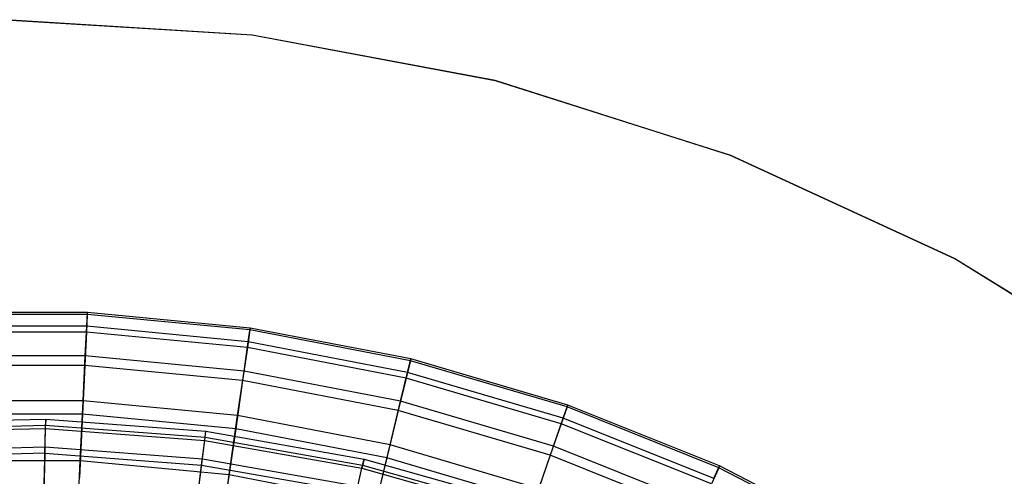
# Model space of a CAD drawing. Extents: x 0.1 to 16.1, y -7.1 to 6.9.
# Tile 117 of 118: x 8.1 to 11.6, y 5.3 to 6.9. Entities that reach past the tile are written whole.
import ezdxf

# ---------------------------------------------------------------- set-up
doc = ezdxf.new("R2010")
doc.units = 0
doc.header["$LTSCALE"] = 2.54
doc.layers.get('0').update_dxf_attribs({"color": 13, "linetype": 'CONTINUOUS'})

# ---------------------------------------------------------------- blocks, each defined once
blk = doc.blocks.new('DROPS_WOOD_A_PM_STL')
at = {"color": 0}
for p, q in [((8.08, 6.9014, 27.3929), (8.9402, 6.8483, 27.393)), ((8.08, 6.9014, 27.3929), (8.9402, 6.8483, 27.393)), ((8.9402, 6.8478, 26.393), (8.08, 6.9009, 26.3929)), ((8.9402, 6.8478, 26.393), (8.08, 6.9009, 26.3929)), ((8.9402, 6.8483, 27.393), (8.9402, 6.8478, 26.393)), ((8.9402, 6.8483, 27.393), (9.7874, 6.69, 27.3931)), ((8.9402, 6.8483, 27.393), (8.9402, 6.8478, 26.393)), ((8.9402, 6.8483, 27.393), (9.7874, 6.69, 27.3931)), ((9.7874, 6.6894, 26.3931), (8.9402, 6.8478, 26.393)), ((9.7874, 6.6894, 26.3931), (8.9402, 6.8478, 26.393)), ((9.7874, 6.69, 27.3931), (9.7874, 6.6894, 26.3931)), ((9.7874, 6.69, 27.3931), (10.6087, 6.4287, 27.3932)), ((9.7874, 6.69, 27.3931), (9.7874, 6.6894, 26.3931)), ((9.7874, 6.69, 27.3931), (10.6087, 6.4287, 27.3932)), ((10.6087, 6.4282, 26.3932), (9.7874, 6.6894, 26.3931)), ((10.6087, 6.4282, 26.3932), (9.7874, 6.6894, 26.3931)), ((10.6087, 6.4287, 27.3932), (10.6087, 6.4282, 26.3932)), ((10.6087, 6.4287, 27.3932), (11.3917, 6.0685, 27.3934)), ((10.6087, 6.4287, 27.3932), (10.6087, 6.4282, 26.3932)), ((10.6087, 6.4287, 27.3932), (11.3917, 6.0685, 27.3934)), ((11.3917, 6.0679, 26.3934), (10.6087, 6.4282, 26.3932)), ((11.3917, 6.0679, 26.3934), (10.6087, 6.4282, 26.3932)), ((11.3917, 6.0685, 27.3934), (11.3917, 6.0679, 26.3934)), ((11.3917, 6.0685, 27.3934), (12.1244, 5.6148, 27.3936)), ((11.3917, 6.0685, 27.3934), (11.3917, 6.0679, 26.3934)), ((11.3917, 6.0685, 27.3934), (12.1244, 5.6148, 27.3936)), ((12.1244, 5.6142, 26.3936), (11.3917, 6.0679, 26.3934)), ((12.1244, 5.6142, 26.3936), (11.3917, 6.0679, 26.3934)), ((7.6601, 5.4949, 8.2205), (8.2201, 5.5089, 8.2205)), ((7.6601, 5.4949, 8.2205), (8.2201, 5.5089, 8.2205)), ((8.2193, 5.4763, 8.7848), (8.2201, 5.5089, 8.2205)), ((8.2193, 5.4763, 8.7848), (8.2201, 5.5089, 8.2205)), ((8.2201, 5.5089, 8.2205), (8.2196, 5.4874, 7.6556)), ((8.2201, 5.5089, 8.2205), (8.2196, 5.4874, 7.6556)), ((8.2201, 5.5089, 8.2205), (8.7787, 5.467, 8.2205)), ((8.2201, 5.5089, 8.2205), (8.7787, 5.467, 8.2205)), ((7.6617, 5.4734, 7.6556), (8.2196, 5.4874, 7.6556)), ((7.6617, 5.4734, 7.6556), (8.2196, 5.4874, 7.6556)), ((7.6625, 5.4624, 8.7848), (8.2193, 5.4763, 8.7848)), ((7.6625, 5.4624, 8.7848), (8.2193, 5.4763, 8.7848)), ((8.2171, 5.3899, 9.3434), (8.2193, 5.4763, 8.7848)), ((8.2171, 5.3899, 9.3434), (8.2193, 5.4763, 8.7848)), ((8.2177, 5.4119, 7.0954), (8.2196, 5.4874, 7.6556)), ((8.2177, 5.4119, 7.0954), (8.2196, 5.4874, 7.6556)), ((8.2193, 5.4763, 8.7848), (8.7746, 5.4347, 8.7848)), ((8.2193, 5.4763, 8.7848), (8.7746, 5.4347, 8.7848)), ((8.2196, 5.4874, 7.6556), (8.7761, 5.4457, 7.6556)), ((8.2196, 5.4874, 7.6556), (8.7761, 5.4457, 7.6556)), ((8.7746, 5.4347, 8.7848), (8.7787, 5.467, 8.2205)), ((8.7746, 5.4347, 8.7848), (8.7787, 5.467, 8.2205)), ((8.7761, 5.4457, 7.6556), (8.7787, 5.467, 8.2205)), ((8.7761, 5.4457, 7.6556), (8.7787, 5.467, 8.2205)), ((8.7787, 5.467, 8.2205), (9.3304, 5.3698, 8.2206)), ((8.7787, 5.467, 8.2205), (9.3304, 5.3698, 8.2206)), ((8.7638, 5.3489, 9.3435), (8.7746, 5.4347, 8.7848)), ((8.7638, 5.3489, 9.3435), (8.7746, 5.4347, 8.7848)), ((8.7667, 5.3707, 7.0954), (8.7761, 5.4457, 7.6556)), ((8.7667, 5.3707, 7.0954), (8.7761, 5.4457, 7.6556)), ((8.7746, 5.4347, 8.7848), (9.3231, 5.338, 8.7849)), ((8.7746, 5.4347, 8.7848), (9.3231, 5.338, 8.7849)), ((8.7761, 5.4457, 7.6556), (9.3256, 5.3487, 7.6557)), ((8.7761, 5.4457, 7.6556), (9.3256, 5.3487, 7.6557)), ((7.6673, 5.3982, 7.0954), (8.2177, 5.4119, 7.0954)), ((7.6673, 5.3982, 7.0954), (8.2177, 5.4119, 7.0954)), ((8.2145, 5.2831, 6.545), (8.2177, 5.4119, 7.0954)), ((8.2145, 5.2831, 6.545), (8.2177, 5.4119, 7.0954)), ((8.2177, 5.4119, 7.0954), (8.7667, 5.3707, 7.0954)), ((8.2177, 5.4119, 7.0954), (8.7667, 5.3707, 7.0954)), ((8.2171, 5.3899, 9.3434), (7.669, 5.3762, 9.3435)), ((8.2171, 5.3899, 9.3434), (7.669, 5.3762, 9.3435)), ((8.2171, 5.3899, 9.3434), (8.2136, 5.2504, 9.8912)), ((8.2171, 5.3899, 9.3434), (8.2136, 5.2504, 9.8912)), ((8.2171, 5.3899, 9.3434), (8.7638, 5.3489, 9.3435)), ((8.2171, 5.3899, 9.3434), (8.7638, 5.3489, 9.3435)), ((8.7507, 5.243, 6.545), (8.7667, 5.3707, 7.0954)), ((8.7507, 5.243, 6.545), (8.7667, 5.3707, 7.0954)), ((8.7667, 5.3707, 7.0954), (9.3089, 5.2751, 7.0955)), ((8.7667, 5.3707, 7.0954), (9.3089, 5.2751, 7.0955)), ((9.3304, 5.3698, 8.2206), (9.3231, 5.338, 8.7849)), ((9.3304, 5.3698, 8.2206), (9.3231, 5.338, 8.7849)), ((9.3256, 5.3487, 7.6557), (9.3304, 5.3698, 8.2206)), ((9.3256, 5.3487, 7.6557), (9.3304, 5.3698, 8.2206)), ((9.3304, 5.3698, 8.2206), (9.8696, 5.218, 8.2206)), ((9.3304, 5.3698, 8.2206), (9.8696, 5.218, 8.2206)), ((8.7464, 5.2104, 9.8913), (8.7638, 5.3489, 9.3435)), ((8.7464, 5.2104, 9.8913), (8.7638, 5.3489, 9.3435)), ((8.7638, 5.3489, 9.3435), (9.3038, 5.2537, 9.3435)), ((8.7638, 5.3489, 9.3435), (9.3038, 5.2537, 9.3435)), ((9.3038, 5.2537, 9.3435), (9.3231, 5.338, 8.7849)), ((9.3038, 5.2537, 9.3435), (9.3231, 5.338, 8.7849)), ((9.3089, 5.2751, 7.0955), (9.3256, 5.3487, 7.6557)), ((9.3089, 5.2751, 7.0955), (9.3256, 5.3487, 7.6557)), ((9.3231, 5.338, 8.7849), (9.8591, 5.1871, 8.785)), ((9.3231, 5.338, 8.7849), (9.8591, 5.1871, 8.785)), ((9.3256, 5.3487, 7.6557), (9.8629, 5.1976, 7.6558)), ((9.3256, 5.3487, 7.6557), (9.8629, 5.1976, 7.6558))]:
    blk.add_line(p, q, dxfattribs=at)

msp = doc.modelspace()

# ---------------------------------------------------------------- linework, layer by layer
at = {"color": 0}
for p, q in [((8.3653, 5.8807, 7.9521), (7.7947, 5.8807, 7.9521)), ((8.3653, 5.8807, 7.9521), (7.7947, 5.8807, 7.9521)), ((8.365, 5.874, 8.5275), (7.795, 5.874, 8.5275)), ((8.365, 5.874, 8.5275), (7.795, 5.874, 8.5275)), ((8.365, 5.874, 8.5275), (8.362, 5.8122, 9.0996)), ((8.365, 5.874, 8.5275), (8.362, 5.8122, 9.0996)), ((8.363, 5.8324, 7.3787), (8.3653, 5.8807, 7.9521)), ((8.363, 5.8324, 7.3787), (8.3653, 5.8807, 7.9521)), ((8.3653, 5.8807, 7.9521), (8.365, 5.874, 8.5275)), ((8.3653, 5.8807, 7.9521), (8.365, 5.874, 8.5275)), ((8.9323, 5.8198, 8.5275), (8.365, 5.874, 8.5275)), ((8.9323, 5.8198, 8.5275), (8.365, 5.874, 8.5275)), ((8.9333, 5.8265, 7.9521), (8.3653, 5.8807, 7.9521)), ((8.9333, 5.8265, 7.9521), (8.3653, 5.8807, 7.9521)), ((8.363, 5.8324, 7.3787), (7.797, 5.8324, 7.3787)), ((8.363, 5.8324, 7.3787), (7.797, 5.8324, 7.3787)), ((8.362, 5.8122, 9.0996), (7.798, 5.8122, 9.0996)), ((8.362, 5.8122, 9.0996), (7.798, 5.8122, 9.0996)), ((8.362, 5.8122, 9.0996), (8.3565, 5.6959, 9.6632)), ((8.362, 5.8122, 9.0996), (8.3565, 5.6959, 9.6632)), ((8.3581, 5.7295, 6.8125), (8.363, 5.8324, 7.3787)), ((8.3581, 5.7295, 6.8125), (8.363, 5.8324, 7.3787)), ((8.9235, 5.7586, 9.0996), (8.362, 5.8122, 9.0996)), ((8.9235, 5.7586, 9.0996), (8.362, 5.8122, 9.0996)), ((8.9265, 5.7786, 7.3787), (8.363, 5.8324, 7.3787)), ((8.9265, 5.7786, 7.3787), (8.363, 5.8324, 7.3787)), ((8.9323, 5.8198, 8.5275), (8.9235, 5.7586, 9.0996)), ((8.9323, 5.8198, 8.5275), (8.9235, 5.7586, 9.0996)), ((8.9265, 5.7786, 7.3787), (8.9333, 5.8265, 7.9521)), ((8.9265, 5.7786, 7.3787), (8.9333, 5.8265, 7.9521)), ((8.9333, 5.8265, 7.9521), (8.9323, 5.8198, 8.5275)), ((8.9333, 5.8265, 7.9521), (8.9323, 5.8198, 8.5275)), ((9.492, 5.7119, 8.5276), (8.9323, 5.8198, 8.5275)), ((9.492, 5.7119, 8.5276), (8.9323, 5.8198, 8.5275)), ((9.4937, 5.7185, 7.9522), (8.9333, 5.8265, 7.9521)), ((9.4937, 5.7185, 7.9522), (8.9333, 5.8265, 7.9521)), ((8.9119, 5.6766, 6.8126), (8.9265, 5.7786, 7.3787)), ((8.9119, 5.6766, 6.8126), (8.9265, 5.7786, 7.3787)), ((9.4823, 5.6715, 7.3788), (8.9265, 5.7786, 7.3787)), ((9.4823, 5.6715, 7.3788), (8.9265, 5.7786, 7.3787)), ((8.9235, 5.7586, 9.0996), (8.9069, 5.6434, 9.6632)), ((8.9235, 5.7586, 9.0996), (8.9069, 5.6434, 9.6632)), ((9.4773, 5.6518, 9.0997), (8.9235, 5.7586, 9.0996)), ((9.4773, 5.6518, 9.0997), (8.9235, 5.7586, 9.0996)), ((8.3581, 5.7295, 6.8125), (7.8019, 5.7295, 6.8125)), ((8.3581, 5.7295, 6.8125), (7.8019, 5.7295, 6.8125)), ((8.3507, 5.5728, 6.2589), (8.3581, 5.7295, 6.8125)), ((8.3507, 5.5728, 6.2589), (8.3581, 5.7295, 6.8125)), ((8.9119, 5.6766, 6.8126), (8.3581, 5.7295, 6.8125)), ((8.9119, 5.6766, 6.8126), (8.3581, 5.7295, 6.8125)), ((9.492, 5.7119, 8.5276), (9.4773, 5.6518, 9.0997)), ((9.492, 5.7119, 8.5276), (9.4773, 5.6518, 9.0997)), ((9.4823, 5.6715, 7.3788), (9.4937, 5.7185, 7.9522)), ((9.4823, 5.6715, 7.3788), (9.4937, 5.7185, 7.9522)), ((9.4937, 5.7185, 7.9522), (9.492, 5.7119, 8.5276)), ((9.4937, 5.7185, 7.9522), (9.492, 5.7119, 8.5276)), ((10.0388, 5.5514, 8.5277), (9.492, 5.7119, 8.5276)), ((10.0388, 5.5514, 8.5277), (9.492, 5.7119, 8.5276)), ((10.0412, 5.5578, 7.9523), (9.4937, 5.7185, 7.9522)), ((10.0412, 5.5578, 7.9523), (9.4937, 5.7185, 7.9522)), ((8.3565, 5.6959, 9.6632), (7.8035, 5.6959, 9.6632)), ((8.3565, 5.6959, 9.6632), (7.8035, 5.6959, 9.6632)), ((8.3565, 5.6959, 9.6632), (8.3484, 5.5263, 10.213)), ((8.3565, 5.6959, 9.6632), (8.3484, 5.5263, 10.213)), ((8.9069, 5.6434, 9.6632), (8.3565, 5.6959, 9.6632)), ((8.9069, 5.6434, 9.6632), (8.3565, 5.6959, 9.6632)), ((8.8896, 5.5213, 6.2589), (8.9119, 5.6766, 6.8126)), ((8.8896, 5.5213, 6.2589), (8.9119, 5.6766, 6.8126)), ((9.4581, 5.5713, 6.8126), (8.9119, 5.6766, 6.8126)), ((9.4581, 5.5713, 6.8126), (8.9119, 5.6766, 6.8126)), ((9.4581, 5.5713, 6.8126), (9.4823, 5.6715, 7.3788)), ((9.4581, 5.5713, 6.8126), (9.4823, 5.6715, 7.3788)), ((10.0254, 5.512, 7.3788), (9.4823, 5.6715, 7.3788)), ((10.0254, 5.512, 7.3788), (9.4823, 5.6715, 7.3788)), ((8.9069, 5.6434, 9.6632), (8.8827, 5.4752, 10.213)), ((8.9069, 5.6434, 9.6632), (8.8827, 5.4752, 10.213)), ((9.4498, 5.5387, 9.6632), (8.9069, 5.6434, 9.6632)), ((9.4498, 5.5387, 9.6632), (8.9069, 5.6434, 9.6632)), ((9.4773, 5.6518, 9.0997), (9.4498, 5.5387, 9.6632)), ((9.4773, 5.6518, 9.0997), (9.4498, 5.5387, 9.6632)), ((10.0185, 5.4929, 9.0998), (9.4773, 5.6518, 9.0997)), ((10.0185, 5.4929, 9.0998), (9.4773, 5.6518, 9.0997)), ((8.3507, 5.5728, 6.2589), (7.8093, 5.5728, 6.2589)), ((8.3507, 5.5728, 6.2589), (7.8093, 5.5728, 6.2589)), ((8.3407, 5.3639, 5.7228), (8.3507, 5.5728, 6.2589)), ((8.3407, 5.3639, 5.7228), (8.3507, 5.5728, 6.2589)), ((8.8896, 5.5213, 6.2589), (8.3507, 5.5728, 6.2589)), ((8.8896, 5.5213, 6.2589), (8.3507, 5.5728, 6.2589)), ((9.4212, 5.4189, 6.2589), (9.4581, 5.5713, 6.8126)), ((9.4212, 5.4189, 6.2589), (9.4581, 5.5713, 6.8126)), ((9.9918, 5.4146, 6.8127), (9.4581, 5.5713, 6.8126)), ((9.9918, 5.4146, 6.8127), (9.4581, 5.5713, 6.8126)), ((9.4498, 5.5387, 9.6632), (9.4097, 5.3737, 10.2131)), ((9.4498, 5.5387, 9.6632), (9.4097, 5.3737, 10.2131)), ((9.9803, 5.3829, 9.6633), (9.4498, 5.5387, 9.6632)), ((9.9803, 5.3829, 9.6633), (9.4498, 5.5387, 9.6632)), ((10.0388, 5.5514, 8.5277), (10.0185, 5.4929, 9.0998)), ((10.0388, 5.5514, 8.5277), (10.0185, 5.4929, 9.0998)), ((10.0254, 5.512, 7.3788), (10.0412, 5.5578, 7.9523)), ((10.0254, 5.512, 7.3788), (10.0412, 5.5578, 7.9523)), ((10.0412, 5.5578, 7.9523), (10.0388, 5.5514, 8.5277)), ((10.0412, 5.5578, 7.9523), (10.0388, 5.5514, 8.5277)), ((10.568, 5.3395, 8.5278), (10.0388, 5.5514, 8.5277)), ((10.568, 5.3395, 8.5278), (10.0388, 5.5514, 8.5277)), ((10.5709, 5.3457, 7.9524), (10.0412, 5.5578, 7.9523)), ((10.5709, 5.3457, 7.9524), (10.0412, 5.5578, 7.9523)), ((8.3484, 5.5263, 10.213), (7.8116, 5.5263, 10.213)), ((8.3484, 5.5263, 10.213), (7.8116, 5.5263, 10.213)), ((8.3484, 5.5263, 10.213), (8.3378, 5.3048, 10.744)), ((8.3484, 5.5263, 10.213), (8.3378, 5.3048, 10.744)), ((8.8827, 5.4752, 10.213), (8.3484, 5.5263, 10.213)), ((8.8827, 5.4752, 10.213), (8.3484, 5.5263, 10.213)), ((8.8599, 5.3143, 5.7228), (8.8896, 5.5213, 6.2589)), ((8.8599, 5.3143, 5.7228), (8.8896, 5.5213, 6.2589)), ((9.4212, 5.4189, 6.2589), (8.8896, 5.5213, 6.2589)), ((9.4212, 5.4189, 6.2589), (8.8896, 5.5213, 6.2589)), ((9.9918, 5.4146, 6.8127), (10.0254, 5.512, 7.3788)), ((9.9918, 5.4146, 6.8127), (10.0254, 5.512, 7.3788)), ((10.5509, 5.3016, 7.3789), (10.0254, 5.512, 7.3788)), ((10.5509, 5.3016, 7.3789), (10.0254, 5.512, 7.3788)), ((8.8827, 5.4752, 10.213), (8.8511, 5.2558, 10.744)), ((8.8827, 5.4752, 10.213), (8.8511, 5.2558, 10.744)), ((9.4097, 5.3737, 10.2131), (8.8827, 5.4752, 10.213)), ((9.4097, 5.3737, 10.2131), (8.8827, 5.4752, 10.213)), ((10.0185, 5.4929, 9.0998), (9.9803, 5.3829, 9.6633)), ((10.0185, 5.4929, 9.0998), (9.9803, 5.3829, 9.6633)), ((10.5421, 5.2833, 9.0999), (10.0185, 5.4929, 9.0998)), ((10.5421, 5.2833, 9.0999), (10.0185, 5.4929, 9.0998)), ((9.3719, 5.2156, 5.7229), (9.4212, 5.4189, 6.2589)), ((9.3719, 5.2156, 5.7229), (9.4212, 5.4189, 6.2589)), ((9.9406, 5.2664, 6.259), (9.4212, 5.4189, 6.2589)), ((9.9406, 5.2664, 6.259), (9.4212, 5.4189, 6.2589)), ((9.9406, 5.2664, 6.259), (9.9918, 5.4146, 6.8127)), ((9.9406, 5.2664, 6.259), (9.9918, 5.4146, 6.8127)), ((10.5082, 5.2079, 6.8128), (9.9918, 5.4146, 6.8127)), ((10.5082, 5.2079, 6.8128), (9.9918, 5.4146, 6.8127)), ((8.3407, 5.3639, 5.7228), (7.8193, 5.3639, 5.7228)), ((8.3407, 5.3639, 5.7228), (7.8193, 5.3639, 5.7228)), ((8.3284, 5.1046, 5.2092), (8.3407, 5.3639, 5.7228)), ((8.3284, 5.1046, 5.2092), (8.3407, 5.3639, 5.7228)), ((8.8599, 5.3143, 5.7228), (8.3407, 5.3639, 5.7228)), ((8.8599, 5.3143, 5.7228), (8.3407, 5.3639, 5.7228)), ((9.4097, 5.3737, 10.2131), (9.3574, 5.1582, 10.7441)), ((9.4097, 5.3737, 10.2131), (9.3574, 5.1582, 10.7441)), ((9.9247, 5.2225, 10.2131), (9.4097, 5.3737, 10.2131)), ((9.9247, 5.2225, 10.2131), (9.4097, 5.3737, 10.2131)), ((9.9803, 5.3829, 9.6633), (9.9247, 5.2225, 10.2131)), ((9.9803, 5.3829, 9.6633), (9.9247, 5.2225, 10.2131)), ((10.4937, 5.1774, 9.6634), (9.9803, 5.3829, 9.6633)), ((10.4937, 5.1774, 9.6634), (9.9803, 5.3829, 9.6633)), ((10.568, 5.3395, 8.5278), (10.5421, 5.2833, 9.0999)), ((10.568, 5.3395, 8.5278), (10.5421, 5.2833, 9.0999)), ((10.5509, 5.3016, 7.3789), (10.5709, 5.3457, 7.9524)), ((10.5509, 5.3016, 7.3789), (10.5709, 5.3457, 7.9524)), ((10.5709, 5.3457, 7.9524), (10.568, 5.3395, 8.5278)), ((10.5709, 5.3457, 7.9524), (10.568, 5.3395, 8.5278)), ((11.0746, 5.0784, 8.5279), (10.568, 5.3395, 8.5278)), ((11.0746, 5.0784, 8.5279), (10.568, 5.3395, 8.5278)), ((11.0781, 5.0842, 7.9525), (10.5709, 5.3457, 7.9524)), ((11.0781, 5.0842, 7.9525), (10.5709, 5.3457, 7.9524)), ((8.823, 5.0574, 5.2092), (8.8599, 5.3143, 5.7228)), ((8.823, 5.0574, 5.2092), (8.8599, 5.3143, 5.7228)), ((9.3719, 5.2156, 5.7229), (8.8599, 5.3143, 5.7228)), ((9.3719, 5.2156, 5.7229), (8.8599, 5.3143, 5.7228))]:
    msp.add_line(p, q, dxfattribs=at)

# ---------------------------------------------------------------- block references
msp.add_blockref('DROPS_WOOD_A_PM_STL', (0, 0), dxfattribs=at)

doc.saveas('drawing.dxf')
